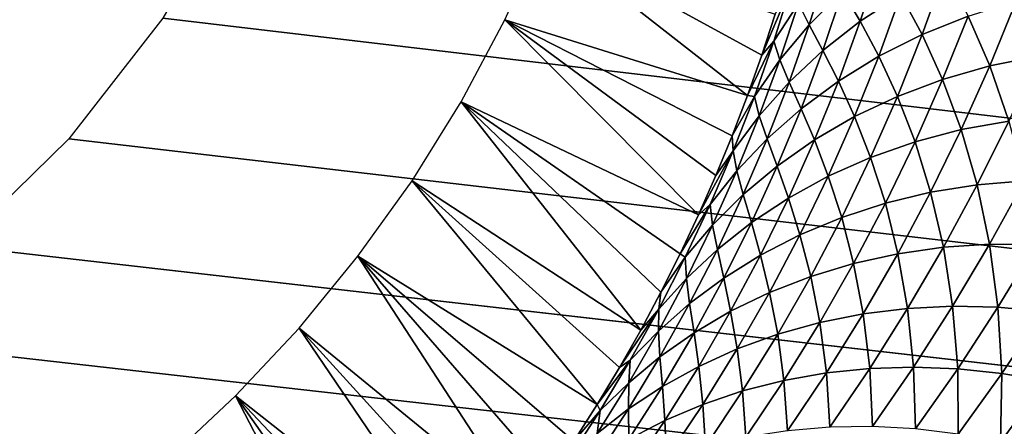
# Model space of a CAD drawing. Header units: millimetres. Extents: x -100 to 100, y -30 to 32.
# Tile 43 of 127: x -4.903 to -4.157, y -10.31 to -10.002. Entities that reach past the tile are written whole.
import ezdxf

# ---------------------------------------------------------------- set-up
doc = ezdxf.new("R2010")
doc.units = ezdxf.units.MM
doc.header["$LTSCALE"] = 81.481481
for name, color, linetype in [('3', 7, 'CONTINUOUS'), ('53', 7, 'CONTINUOUS'), ('6', 7, 'CONTINUOUS'), ('61', 7, 'CONTINUOUS'), ('62', 7, 'CONTINUOUS'), ('65', 7, 'CONTINUOUS'), ('66', 7, 'CONTINUOUS'), ('70', 7, 'CONTINUOUS'), ('75', 7, 'CONTINUOUS'), ('81', 7, 'CONTINUOUS'), ('83', 7, 'CONTINUOUS')]:
    doc.layers.add(name, color=color, linetype=linetype)

msp = doc.modelspace()

# ---------------------------------------------------------------- linework, layer by layer
at = {"layer": '3', "color": 7, "linetype": 'Continuous'}
for points in [[(-100, 30, -2), (100, 30, -2), (-100, -30, -2), (-100, 30, -2)], [(-100, -30, -2), (100, 30, -2), (100, -30, -2), (-100, -30, -2)]]:
    msp.add_3dface(points, dxfattribs=at)
at = {"layer": '53', "color": 7, "linetype": 'Continuous'}
for points in [[(79, 27.8, 669.2), (-79, 27.8, 669.2), (79, -27.8, 669.2), (79, 27.8, 669.2)], [(79, -27.8, 669.2), (-79, 27.8, 669.2), (-79, -27.8, 669.2), (79, -27.8, 669.2)]]:
    msp.add_3dface(points, dxfattribs=at)
at = {"layer": '6', "color": 7, "linetype": 'Continuous'}
for points in [[(-98, -28), (98, -28), (-98, 28), (-98, -28)], [(-98, 28), (98, -28), (98, 28), (-98, 28)]]:
    msp.add_3dface(points, dxfattribs=at)
at = {"layer": '61', "color": 7, "linetype": 'Continuous'}
for points in [[(51, 23, 14), (51, -23, 14), (-50, -23, 14), (51, 23, 14)], [(-50, 23, 14), (51, 23, 14), (-50, -23, 14), (-50, 23, 14)]]:
    msp.add_3dface(points, dxfattribs=at)
at = {"layer": '62', "color": 7, "linetype": 'Continuous'}
for points in [[(-50, -23, 18), (51, -23, 18), (-50, 23, 18), (-50, -23, 18)], [(-50, 23, 18), (51, -23, 18), (51, 23, 18), (-50, 23, 18)]]:
    msp.add_3dface(points, dxfattribs=at)
at = {"layer": '65', "linetype": 'Continuous'}
for points in [[(38, -12, 3.1), (38, -3, 3.1), (-5.14369, 10.29799, 3.1), (38, -12, 3.1)], [(-5.04195, 10.2423, 3.1), (38, -12, 3.1), (-5.14369, 10.29799, 3.1), (-5.04195, 10.2423, 3.1)], [(11.39107, 0.7547, 3.1), (38, -12, 3.1), (-5.04195, 10.2423, 3.1), (11.39107, 0.7547, 3.1)], [(46, -16, 3.1), (10.71534, -0.80092, 3.1), (-4.65088, -9.56496, 3.1), (46, -16, 3.1)], [(-4.66406, -9.68022, 3.1), (46, -16, 3.1), (-4.65088, -9.56496, 3.1), (-4.66406, -9.68022, 3.1)], [(-4.69281, -9.79263, 3.1), (46, -16, 3.1), (-4.66406, -9.68022, 3.1), (-4.69281, -9.79263, 3.1)], [(-4.7366, -9.90007, 3.1), (46, -16, 3.1), (-4.69281, -9.79263, 3.1), (-4.7366, -9.90007, 3.1)], [(-4.79459, -10.00051, 3.1), (46, -16, 3.1), (-4.7366, -9.90007, 3.1), (-4.79459, -10.00051, 3.1)], [(-4.86574, -10.09215, 3.1), (46, -16, 3.1), (-4.79459, -10.00051, 3.1), (-4.86574, -10.09215, 3.1)], [(-4.94872, -10.17326, 3.1), (46, -16, 3.1), (-4.86574, -10.09215, 3.1), (-4.94872, -10.17326, 3.1)], [(-5.04195, -10.2423, 3.1), (46, -16, 3.1), (-4.94872, -10.17326, 3.1), (-5.04195, -10.2423, 3.1)], [(-5.14369, -10.29799, 3.1), (46, -16, 3.1), (-5.04195, -10.2423, 3.1), (-5.14369, -10.29799, 3.1)], [(-5.2521, -10.33932, 3.1), (46, -16, 3.1), (-5.14369, -10.29799, 3.1), (-5.2521, -10.33932, 3.1)]]:
    msp.add_3dface(points, dxfattribs=at)
at = {"layer": '66', "color": 253, "linetype": 'Continuous', "true_color": 0xaab4c3}
for points in [[(-4.53536, -10.00198, 3.1), (-4.50637, -9.93801, 3.1), (-4.35137, -10.0593, 8.56154), (-4.53536, -10.00198, 3.1)], [(-4.35137, -10.0593, 8.56154), (-4.50637, -9.93801, 3.1), (-4.34054, -10.02858, 8.4846), (-4.35137, -10.0593, 8.56154)], [(-4.34054, -10.02858, 8.4846), (-4.50637, -9.93801, 3.1), (-4.33047, -9.99754, 8.40782), (-4.34054, -10.02858, 8.4846)], [(-4.56852, -10.06402, 3.1), (-4.53536, -10.00198, 3.1), (-4.38854, -10.14972, 8.79322), (-4.56852, -10.06402, 3.1)], [(-4.38854, -10.14972, 8.79322), (-4.53536, -10.00198, 3.1), (-4.37538, -10.11988, 8.71583), (-4.38854, -10.14972, 8.79322)], [(-4.37538, -10.11988, 8.71583), (-4.53536, -10.00198, 3.1), (-4.36298, -10.08972, 8.63862), (-4.37538, -10.11988, 8.71583)], [(-4.36298, -10.08972, 8.63862), (-4.53536, -10.00198, 3.1), (-4.35137, -10.0593, 8.56154), (-4.36298, -10.08972, 8.63862)], [(-4.6057, -10.12382, 3.1), (-4.56852, -10.06402, 3.1), (-4.43242, -10.23698, 9.02634), (-4.6057, -10.12382, 3.1)], [(-4.43242, -10.23698, 9.02634), (-4.56852, -10.06402, 3.1), (-4.41705, -10.20825, 8.94852), (-4.43242, -10.23698, 9.02634)], [(-4.41705, -10.20825, 8.94852), (-4.56852, -10.06402, 3.1), (-4.40243, -10.17917, 8.8708), (-4.41705, -10.20825, 8.94852)], [(-4.40243, -10.17917, 8.8708), (-4.56852, -10.06402, 3.1), (-4.38854, -10.14972, 8.79322), (-4.40243, -10.17917, 8.8708)], [(-4.64672, -10.18105, 3.1), (-4.6057, -10.12382, 3.1), (-4.46544, -10.29342, 9.18206), (-4.64672, -10.18105, 3.1)], [(-4.46544, -10.29342, 9.18206), (-4.6057, -10.12382, 3.1), (-4.44854, -10.26536, 9.1042), (-4.46544, -10.29342, 9.18206)], [(-4.44854, -10.26536, 9.1042), (-4.6057, -10.12382, 3.1), (-4.43242, -10.23698, 9.02634), (-4.44854, -10.26536, 9.1042)], [(-4.69139, -10.23548, 3.1), (-4.64672, -10.18105, 3.1), (-4.52049, -10.37508, 9.41587), (-4.69139, -10.23548, 3.1)], [(-4.52049, -10.37508, 9.41587), (-4.64672, -10.18105, 3.1), (-4.50143, -10.34829, 9.33788), (-4.52049, -10.37508, 9.41587)], [(-4.50143, -10.34829, 9.33788), (-4.64672, -10.18105, 3.1), (-4.48308, -10.32107, 9.25994), (-4.50143, -10.34829, 9.33788)], [(-4.48308, -10.32107, 9.25994), (-4.64672, -10.18105, 3.1), (-4.46544, -10.29342, 9.18206), (-4.48308, -10.32107, 9.25994)], [(-4.7395, -10.28685, 3.1), (-4.69139, -10.23548, 3.1), (-4.56092, -10.42749, 9.57189), (-4.7395, -10.28685, 3.1)], [(-4.56092, -10.42749, 9.57189), (-4.69139, -10.23548, 3.1), (-4.54031, -10.40148, 9.49388), (-4.56092, -10.42749, 9.57189)], [(-4.54031, -10.40148, 9.49388), (-4.69139, -10.23548, 3.1), (-4.52049, -10.37508, 9.41587), (-4.54031, -10.40148, 9.49388)], [(-4.79085, -10.33494, 3.1), (-4.7395, -10.28685, 3.1), (-4.6274, -10.50299, 9.80581), (-4.79085, -10.33494, 3.1)], [(-4.6274, -10.50299, 9.80581), (-4.7395, -10.28685, 3.1), (-4.60452, -10.47832, 9.72784), (-4.6274, -10.50299, 9.80581)], [(-4.60452, -10.47832, 9.72784), (-4.7395, -10.28685, 3.1), (-4.58234, -10.45313, 9.64987), (-4.60452, -10.47832, 9.72784)], [(-4.58234, -10.45313, 9.64987), (-4.7395, -10.28685, 3.1), (-4.56092, -10.42749, 9.57189), (-4.58234, -10.45313, 9.64987)]]:
    msp.add_3dface(points, dxfattribs=at)
at = {"layer": '70', "color": 253, "linetype": 'Continuous', "true_color": 0xaab4c3}
for points in [[(-4.29106, -9.96171, 8.58842), (-4.30468, -10.00565, 8.69022), (-4.31294, -9.98942, 8.56853), (-4.29106, -9.96171, 8.58842)], [(-4.29106, -9.96171, 8.58842), (-4.27936, -9.9805, 8.70961), (-4.30468, -10.00565, 8.69022), (-4.29106, -9.96171, 8.58842)], [(-4.25112, -9.95714, 8.7287), (-4.26605, -10.00297, 8.83011), (-4.27936, -9.9805, 8.70961), (-4.25112, -9.95714, 8.7287)], [(-4.25112, -9.95714, 8.7287), (-4.2352, -9.98293, 8.84832), (-4.26605, -10.00297, 8.83011), (-4.25112, -9.95714, 8.7287)], [(-4.202, -9.96528, 8.86584), (-4.21908, -10.01289, 8.96696), (-4.2352, -9.98293, 8.84832), (-4.202, -9.96528, 8.86584)], [(-4.202, -9.96528, 8.86584), (-4.18432, -9.99899, 8.98332), (-4.21908, -10.01289, 8.96696), (-4.202, -9.96528, 8.86584)], [(-4.34054, -10.02858, 8.4846), (-4.33047, -9.99754, 8.40782), (-4.31843, -9.97586, 8.44652), (-4.34054, -10.02858, 8.4846)], [(-4.34054, -10.02858, 8.4846), (-4.31843, -9.97586, 8.44652), (-4.33161, -10.01813, 8.54877), (-4.34054, -10.02858, 8.4846)], [(-4.31843, -9.97586, 8.44652), (-4.31294, -9.98942, 8.56853), (-4.33161, -10.01813, 8.54877), (-4.31843, -9.97586, 8.44652)], [(-4.27936, -9.9805, 8.70961), (-4.29432, -10.02513, 8.81141), (-4.30468, -10.00565, 8.69022), (-4.27936, -9.9805, 8.70961)], [(-4.27936, -9.9805, 8.70961), (-4.26605, -10.00297, 8.83011), (-4.29432, -10.02513, 8.81141), (-4.27936, -9.9805, 8.70961)], [(-4.2352, -9.98293, 8.84832), (-4.25193, -10.02939, 8.94975), (-4.26605, -10.00297, 8.83011), (-4.2352, -9.98293, 8.84832)], [(-4.2352, -9.98293, 8.84832), (-4.21908, -10.01289, 8.96696), (-4.25193, -10.02939, 8.94975), (-4.2352, -9.98293, 8.84832)], [(-4.31294, -9.98942, 8.56853), (-4.32698, -10.03222, 8.67075), (-4.33161, -10.01813, 8.54877), (-4.31294, -9.98942, 8.56853)], [(-4.31294, -9.98942, 8.56853), (-4.30468, -10.00565, 8.69022), (-4.32698, -10.03222, 8.67075), (-4.31294, -9.98942, 8.56853)], [(-4.14796, -9.98785, 8.99866), (-4.16789, -10.03685, 9.09965), (-4.18432, -9.99899, 8.98332), (-4.14796, -9.98785, 8.99866)], [(-4.14796, -9.98785, 8.99866), (-4.13106, -10.0295, 9.11369), (-4.16789, -10.03685, 9.09965), (-4.14796, -9.98785, 8.99866)], [(-4.18432, -9.99899, 8.98332), (-4.20358, -10.04701, 9.08449), (-4.21908, -10.01289, 8.96696), (-4.18432, -9.99899, 8.98332)], [(-4.18432, -9.99899, 8.98332), (-4.16789, -10.03685, 9.09965), (-4.20358, -10.04701, 9.08449), (-4.18432, -9.99899, 8.98332)], [(-4.30468, -10.00565, 8.69022), (-4.31984, -10.04908, 8.79243), (-4.32698, -10.03222, 8.67075), (-4.30468, -10.00565, 8.69022)], [(-4.30468, -10.00565, 8.69022), (-4.29432, -10.02513, 8.81141), (-4.31984, -10.04908, 8.79243), (-4.30468, -10.00565, 8.69022)], [(-4.26605, -10.00297, 8.83011), (-4.28259, -10.04824, 8.93188), (-4.29432, -10.02513, 8.81141), (-4.26605, -10.00297, 8.83011)], [(-4.26605, -10.00297, 8.83011), (-4.25193, -10.02939, 8.94975), (-4.28259, -10.04824, 8.93188), (-4.26605, -10.00297, 8.83011)], [(-4.21908, -10.01289, 8.96696), (-4.23782, -10.05985, 9.06837), (-4.25193, -10.02939, 8.94975), (-4.21908, -10.01289, 8.96696)], [(-4.21908, -10.01289, 8.96696), (-4.20358, -10.04701, 9.08449), (-4.23782, -10.05985, 9.06837), (-4.21908, -10.01289, 8.96696)], [(-4.35137, -10.0593, 8.56154), (-4.34054, -10.02858, 8.4846), (-4.33161, -10.01813, 8.54877), (-4.35137, -10.0593, 8.56154)], [(-4.35137, -10.0593, 8.56154), (-4.33161, -10.01813, 8.54877), (-4.34624, -10.05986, 8.6514), (-4.35137, -10.0593, 8.56154)], [(-4.33161, -10.01813, 8.54877), (-4.32698, -10.03222, 8.67075), (-4.34624, -10.05986, 8.6514), (-4.33161, -10.01813, 8.54877)], [(-4.29432, -10.02513, 8.81141), (-4.31084, -10.0692, 8.91355), (-4.31984, -10.04908, 8.79243), (-4.29432, -10.02513, 8.81141)], [(-4.29432, -10.02513, 8.81141), (-4.28259, -10.04824, 8.93188), (-4.31084, -10.0692, 8.91355), (-4.29432, -10.02513, 8.81141)], [(-4.25193, -10.02939, 8.94975), (-4.27028, -10.07521, 9.05145), (-4.28259, -10.04824, 8.93188), (-4.25193, -10.02939, 8.94975)], [(-4.25193, -10.02939, 8.94975), (-4.23782, -10.05985, 9.06837), (-4.27028, -10.07521, 9.05145), (-4.25193, -10.02939, 8.94975)], [(-4.32698, -10.03222, 8.67075), (-4.34251, -10.0745, 8.77336), (-4.34624, -10.05986, 8.6514), (-4.32698, -10.03222, 8.67075)], [(-4.32698, -10.03222, 8.67075), (-4.31984, -10.04908, 8.79243), (-4.34251, -10.0745, 8.77336), (-4.32698, -10.03222, 8.67075)], [(-4.16789, -10.03685, 9.09965), (-4.18946, -10.08508, 9.20085), (-4.20358, -10.04701, 9.08449), (-4.16789, -10.03685, 9.09965)], [(-4.16789, -10.03685, 9.09965), (-4.15342, -10.07858, 9.21478), (-4.18946, -10.08508, 9.20085), (-4.16789, -10.03685, 9.09965)], [(-4.13106, -10.0295, 9.11369), (-4.15342, -10.07858, 9.21478), (-4.16789, -10.03685, 9.09965), (-4.13106, -10.0295, 9.11369)], [(-4.31984, -10.04908, 8.79243), (-4.33651, -10.09196, 8.89496), (-4.34251, -10.0745, 8.77336), (-4.31984, -10.04908, 8.79243)], [(-4.31984, -10.04908, 8.79243), (-4.31084, -10.0692, 8.91355), (-4.33651, -10.09196, 8.89496), (-4.31984, -10.04908, 8.79243)], [(-4.28259, -10.04824, 8.93188), (-4.30071, -10.0929, 9.03392), (-4.31084, -10.0692, 8.91355), (-4.28259, -10.04824, 8.93188)], [(-4.28259, -10.04824, 8.93188), (-4.27028, -10.07521, 9.05145), (-4.30071, -10.0929, 9.03392), (-4.28259, -10.04824, 8.93188)], [(-4.20358, -10.04701, 9.08449), (-4.22448, -10.09429, 9.18587), (-4.23782, -10.05985, 9.06837), (-4.20358, -10.04701, 9.08449)], [(-4.20358, -10.04701, 9.08449), (-4.18946, -10.08508, 9.20085), (-4.22448, -10.09429, 9.18587), (-4.20358, -10.04701, 9.08449)], [(-4.36298, -10.08972, 8.63862), (-4.35137, -10.0593, 8.56154), (-4.34624, -10.05986, 8.6514), (-4.36298, -10.08972, 8.63862)], [(-4.36298, -10.08972, 8.63862), (-4.34624, -10.05986, 8.6514), (-4.36229, -10.10106, 8.75441), (-4.36298, -10.08972, 8.63862)], [(-4.34624, -10.05986, 8.6514), (-4.34251, -10.0745, 8.77336), (-4.36229, -10.10106, 8.75441), (-4.34624, -10.05986, 8.6514)], [(-4.23782, -10.05985, 9.06837), (-4.25817, -10.10609, 9.16998), (-4.27028, -10.07521, 9.05145), (-4.23782, -10.05985, 9.06837)], [(-4.23782, -10.05985, 9.06837), (-4.22448, -10.09429, 9.18587), (-4.25817, -10.10609, 9.16998), (-4.23782, -10.05985, 9.06837)], [(-4.31084, -10.0692, 8.91355), (-4.3289, -10.11267, 9.01595), (-4.33651, -10.09196, 8.89496), (-4.31084, -10.0692, 8.91355)], [(-4.31084, -10.0692, 8.91355), (-4.30071, -10.0929, 9.03392), (-4.3289, -10.11267, 9.01595), (-4.31084, -10.0692, 8.91355)], [(-4.34251, -10.0745, 8.77336), (-4.3595, -10.11623, 8.87628), (-4.36229, -10.10106, 8.75441), (-4.34251, -10.0745, 8.77336)], [(-4.34251, -10.0745, 8.77336), (-4.33651, -10.09196, 8.89496), (-4.3595, -10.11623, 8.87628), (-4.34251, -10.0745, 8.77336)], [(-4.27028, -10.07521, 9.05145), (-4.29022, -10.12036, 9.15334), (-4.30071, -10.0929, 9.03392), (-4.27028, -10.07521, 9.05145)], [(-4.27028, -10.07521, 9.05145), (-4.25817, -10.10609, 9.16998), (-4.29022, -10.12036, 9.15334), (-4.27028, -10.07521, 9.05145)], [(-4.15342, -10.07858, 9.21478), (-4.1774, -10.12683, 9.31598), (-4.18946, -10.08508, 9.20085), (-4.15342, -10.07858, 9.21478)], [(-4.15342, -10.07858, 9.21478), (-4.14153, -10.12379, 9.3287), (-4.1774, -10.12683, 9.31598), (-4.15342, -10.07858, 9.21478)], [(-4.18946, -10.08508, 9.20085), (-4.21267, -10.13251, 9.30216), (-4.22448, -10.09429, 9.18587), (-4.18946, -10.08508, 9.20085)], [(-4.18946, -10.08508, 9.20085), (-4.1774, -10.12683, 9.31598), (-4.21267, -10.13251, 9.30216), (-4.18946, -10.08508, 9.20085)], [(-4.37538, -10.11988, 8.71583), (-4.36298, -10.08972, 8.63862), (-4.36229, -10.10106, 8.75441), (-4.37538, -10.11988, 8.71583)], [(-4.33651, -10.09196, 8.89496), (-4.35467, -10.13425, 8.99772), (-4.3595, -10.11623, 8.87628), (-4.33651, -10.09196, 8.89496)], [(-4.33651, -10.09196, 8.89496), (-4.3289, -10.11267, 9.01595), (-4.35467, -10.13425, 8.99772), (-4.33651, -10.09196, 8.89496)], [(-4.30071, -10.0929, 9.03392), (-4.32039, -10.1369, 9.13612), (-4.3289, -10.11267, 9.01595), (-4.30071, -10.0929, 9.03392)], [(-4.30071, -10.0929, 9.03392), (-4.29022, -10.12036, 9.15334), (-4.32039, -10.1369, 9.13612), (-4.30071, -10.0929, 9.03392)], [(-4.22448, -10.09429, 9.18587), (-4.247, -10.14079, 9.28734), (-4.25817, -10.10609, 9.16998), (-4.22448, -10.09429, 9.18587)], [(-4.22448, -10.09429, 9.18587), (-4.21267, -10.13251, 9.30216), (-4.247, -10.14079, 9.28734), (-4.22448, -10.09429, 9.18587)], [(-4.38854, -10.14972, 8.79322), (-4.37538, -10.11988, 8.71583), (-4.36229, -10.10106, 8.75441), (-4.38854, -10.14972, 8.79322)], [(-4.38854, -10.14972, 8.79322), (-4.36229, -10.10106, 8.75441), (-4.37975, -10.14169, 8.8577), (-4.38854, -10.14972, 8.79322)], [(-4.36229, -10.10106, 8.75441), (-4.3595, -10.11623, 8.87628), (-4.37975, -10.14169, 8.8577), (-4.36229, -10.10106, 8.75441)], [(-4.25817, -10.10609, 9.16998), (-4.2801, -10.15159, 9.27168), (-4.29022, -10.12036, 9.15334), (-4.25817, -10.10609, 9.16998)], [(-4.25817, -10.10609, 9.16998), (-4.247, -10.14079, 9.28734), (-4.2801, -10.15159, 9.27168), (-4.25817, -10.10609, 9.16998)], [(-4.3595, -10.11623, 8.87628), (-4.37793, -10.15737, 8.97942), (-4.37975, -10.14169, 8.8577), (-4.3595, -10.11623, 8.87628)], [(-4.3595, -10.11623, 8.87628), (-4.35467, -10.13425, 8.99772), (-4.37793, -10.15737, 8.97942), (-4.3595, -10.11623, 8.87628)], [(-4.3289, -10.11267, 9.01595), (-4.34847, -10.1555, 9.11849), (-4.35467, -10.13425, 8.99772), (-4.3289, -10.11267, 9.01595)], [(-4.3289, -10.11267, 9.01595), (-4.32039, -10.1369, 9.13612), (-4.34847, -10.1555, 9.11849), (-4.3289, -10.11267, 9.01595)], [(-4.29022, -10.12036, 9.15334), (-4.31171, -10.16478, 9.25532), (-4.32039, -10.1369, 9.13612), (-4.29022, -10.12036, 9.15334)], [(-4.29022, -10.12036, 9.15334), (-4.2801, -10.15159, 9.27168), (-4.31171, -10.16478, 9.25532), (-4.29022, -10.12036, 9.15334)], [(-4.14153, -10.12379, 9.3287), (-4.16797, -10.17184, 9.42988), (-4.1774, -10.12683, 9.31598), (-4.14153, -10.12379, 9.3287)], [(-4.14153, -10.12379, 9.3287), (-4.13271, -10.17202, 9.44143), (-4.16797, -10.17184, 9.42988), (-4.14153, -10.12379, 9.3287)], [(-4.21267, -10.13251, 9.30216), (-4.23745, -10.17907, 9.40348), (-4.247, -10.14079, 9.28734), (-4.21267, -10.13251, 9.30216)], [(-4.21267, -10.13251, 9.30216), (-4.20298, -10.17419, 9.41719), (-4.23745, -10.17907, 9.40348), (-4.21267, -10.13251, 9.30216)], [(-4.1774, -10.12683, 9.31598), (-4.20298, -10.17419, 9.41719), (-4.21267, -10.13251, 9.30216), (-4.1774, -10.12683, 9.31598)], [(-4.1774, -10.12683, 9.31598), (-4.16797, -10.17184, 9.42988), (-4.20298, -10.17419, 9.41719), (-4.1774, -10.12683, 9.31598)], [(-4.35467, -10.13425, 8.99772), (-4.3743, -10.17591, 9.10062), (-4.37793, -10.15737, 8.97942), (-4.35467, -10.13425, 8.99772)], [(-4.35467, -10.13425, 8.99772), (-4.34847, -10.1555, 9.11849), (-4.3743, -10.17591, 9.10062), (-4.35467, -10.13425, 8.99772)], [(-4.32039, -10.1369, 9.13612), (-4.34158, -10.1802, 9.2384), (-4.34847, -10.1555, 9.11849), (-4.32039, -10.1369, 9.13612)], [(-4.32039, -10.1369, 9.13612), (-4.31171, -10.16478, 9.25532), (-4.34158, -10.1802, 9.2384), (-4.32039, -10.1369, 9.13612)], [(-4.247, -10.14079, 9.28734), (-4.27108, -10.18646, 9.38883), (-4.2801, -10.15159, 9.27168), (-4.247, -10.14079, 9.28734)], [(-4.247, -10.14079, 9.28734), (-4.23745, -10.17907, 9.40348), (-4.27108, -10.18646, 9.38883), (-4.247, -10.14079, 9.28734)], [(-4.40243, -10.17917, 8.8708), (-4.38854, -10.14972, 8.79322), (-4.37975, -10.14169, 8.8577), (-4.40243, -10.17917, 8.8708)], [(-4.40243, -10.17917, 8.8708), (-4.37975, -10.14169, 8.8577), (-4.39859, -10.18172, 8.9612), (-4.40243, -10.17917, 8.8708)], [(-4.37975, -10.14169, 8.8577), (-4.37793, -10.15737, 8.97942), (-4.39859, -10.18172, 8.9612), (-4.37975, -10.14169, 8.8577)], [(-4.34847, -10.1555, 9.11849), (-4.36952, -10.19764, 9.2211), (-4.3743, -10.17591, 9.10062), (-4.34847, -10.1555, 9.11849)], [(-4.34847, -10.1555, 9.11849), (-4.34158, -10.1802, 9.2384), (-4.36952, -10.19764, 9.2211), (-4.34847, -10.1555, 9.11849)], [(-4.2801, -10.15159, 9.27168), (-4.30359, -10.19628, 9.37339), (-4.31171, -10.16478, 9.25532), (-4.2801, -10.15159, 9.27168)], [(-4.2801, -10.15159, 9.27168), (-4.27108, -10.18646, 9.38883), (-4.30359, -10.19628, 9.37339), (-4.2801, -10.15159, 9.27168)], [(-4.37793, -10.15737, 8.97942), (-4.39776, -10.19787, 9.08268), (-4.39859, -10.18172, 8.9612), (-4.37793, -10.15737, 8.97942)], [(-4.37793, -10.15737, 8.97942), (-4.3743, -10.17591, 9.10062), (-4.39776, -10.19787, 9.08268), (-4.37793, -10.15737, 8.97942)], [(-4.31171, -10.16478, 9.25532), (-4.33473, -10.20843, 9.35728), (-4.34158, -10.1802, 9.2384), (-4.31171, -10.16478, 9.25532)], [(-4.31171, -10.16478, 9.25532), (-4.30359, -10.19628, 9.37339), (-4.33473, -10.20843, 9.35728), (-4.31171, -10.16478, 9.25532)], [(-4.3743, -10.17591, 9.10062), (-4.39535, -10.2169, 9.20357), (-4.39776, -10.19787, 9.08268), (-4.3743, -10.17591, 9.10062)], [(-4.3743, -10.17591, 9.10062), (-4.36952, -10.19764, 9.2211), (-4.39535, -10.2169, 9.20357), (-4.3743, -10.17591, 9.10062)], [(-4.20298, -10.17419, 9.41719), (-4.23013, -10.22062, 9.51833), (-4.23745, -10.17907, 9.40348), (-4.20298, -10.17419, 9.41719)], [(-4.20298, -10.17419, 9.41719), (-4.19598, -10.21893, 9.53097), (-4.23013, -10.22062, 9.51833), (-4.20298, -10.17419, 9.41719)], [(-4.16797, -10.17184, 9.42988), (-4.19598, -10.21893, 9.53097), (-4.20298, -10.17419, 9.41719), (-4.16797, -10.17184, 9.42988)], [(-4.16797, -10.17184, 9.42988), (-4.16163, -10.21966, 9.54254), (-4.19598, -10.21893, 9.53097), (-4.16797, -10.17184, 9.42988)], [(-4.13271, -10.17202, 9.44143), (-4.16163, -10.21966, 9.54254), (-4.16797, -10.17184, 9.42988), (-4.13271, -10.17202, 9.44143)], [(-4.13271, -10.17202, 9.44143), (-4.12734, -10.22276, 9.55298), (-4.16163, -10.21966, 9.54254), (-4.13271, -10.17202, 9.44143)], [(-4.41705, -10.20825, 8.94852), (-4.39859, -10.18172, 8.9612), (-4.41878, -10.22112, 9.06481), (-4.41705, -10.20825, 8.94852)], [(-4.39859, -10.18172, 8.9612), (-4.39776, -10.19787, 9.08268), (-4.41878, -10.22112, 9.06481), (-4.39859, -10.18172, 8.9612)], [(-4.41705, -10.20825, 8.94852), (-4.40243, -10.17917, 8.8708), (-4.39859, -10.18172, 8.9612), (-4.41705, -10.20825, 8.94852)], [(-4.34158, -10.1802, 9.2384), (-4.36427, -10.22275, 9.34066), (-4.36952, -10.19764, 9.2211), (-4.34158, -10.1802, 9.2384)], [(-4.34158, -10.1802, 9.2384), (-4.33473, -10.20843, 9.35728), (-4.36427, -10.22275, 9.34066), (-4.34158, -10.1802, 9.2384)], [(-4.23745, -10.17907, 9.40348), (-4.26379, -10.22473, 9.50472), (-4.27108, -10.18646, 9.38883), (-4.23745, -10.17907, 9.40348)], [(-4.23745, -10.17907, 9.40348), (-4.23013, -10.22062, 9.51833), (-4.26379, -10.22473, 9.50472), (-4.23745, -10.17907, 9.40348)], [(-4.27108, -10.18646, 9.38883), (-4.2967, -10.23126, 9.49024), (-4.30359, -10.19628, 9.37339), (-4.27108, -10.18646, 9.38883)], [(-4.27108, -10.18646, 9.38883), (-4.26379, -10.22473, 9.50472), (-4.2967, -10.23126, 9.49024), (-4.27108, -10.18646, 9.38883)], [(-4.39776, -10.19787, 9.08268), (-4.39535, -10.2169, 9.20357), (-4.41897, -10.23771, 9.18596), (-4.39776, -10.19787, 9.08268)], [(-4.39776, -10.19787, 9.08268), (-4.41897, -10.23771, 9.18596), (-4.41878, -10.22112, 9.06481), (-4.39776, -10.19787, 9.08268)], [(-4.36952, -10.19764, 9.2211), (-4.39201, -10.23906, 9.32367), (-4.39535, -10.2169, 9.20357), (-4.36952, -10.19764, 9.2211)], [(-4.36952, -10.19764, 9.2211), (-4.36427, -10.22275, 9.34066), (-4.39201, -10.23906, 9.32367), (-4.36952, -10.19764, 9.2211)], [(-4.30359, -10.19628, 9.37339), (-4.3286, -10.24013, 9.475), (-4.33473, -10.20843, 9.35728), (-4.30359, -10.19628, 9.37339)], [(-4.30359, -10.19628, 9.37339), (-4.2967, -10.23126, 9.49024), (-4.3286, -10.24013, 9.475), (-4.30359, -10.19628, 9.37339)], [(-4.43242, -10.23698, 9.02634), (-4.41705, -10.20825, 8.94852), (-4.41878, -10.22112, 9.06481), (-4.43242, -10.23698, 9.02634)], [(-4.33473, -10.20843, 9.35728), (-4.35924, -10.25126, 9.45914), (-4.36427, -10.22275, 9.34066), (-4.33473, -10.20843, 9.35728)], [(-4.33473, -10.20843, 9.35728), (-4.3286, -10.24013, 9.475), (-4.35924, -10.25126, 9.45914), (-4.33473, -10.20843, 9.35728)], [(-4.44854, -10.26536, 9.1042), (-4.43242, -10.23698, 9.02634), (-4.41878, -10.22112, 9.06481), (-4.44854, -10.26536, 9.1042)], [(-4.44854, -10.26536, 9.1042), (-4.41878, -10.22112, 9.06481), (-4.44029, -10.25984, 9.16843), (-4.44854, -10.26536, 9.1042)], [(-4.41878, -10.22112, 9.06481), (-4.41897, -10.23771, 9.18596), (-4.44029, -10.25984, 9.16843), (-4.41878, -10.22112, 9.06481)], [(-4.39535, -10.2169, 9.20357), (-4.41781, -10.25716, 9.30646), (-4.41897, -10.23771, 9.18596), (-4.39535, -10.2169, 9.20357)], [(-4.39535, -10.2169, 9.20357), (-4.39201, -10.23906, 9.32367), (-4.41781, -10.25716, 9.30646), (-4.39535, -10.2169, 9.20357)], [(-4.36427, -10.22275, 9.34066), (-4.38842, -10.2645, 9.4428), (-4.39201, -10.23906, 9.32367), (-4.36427, -10.22275, 9.34066)], [(-4.36427, -10.22275, 9.34066), (-4.35924, -10.25126, 9.45914), (-4.38842, -10.2645, 9.4428), (-4.36427, -10.22275, 9.34066)], [(-4.23013, -10.22062, 9.51833), (-4.25884, -10.26607, 9.61935), (-4.26379, -10.22473, 9.50472), (-4.23013, -10.22062, 9.51833)], [(-4.23013, -10.22062, 9.51833), (-4.22557, -10.26503, 9.63194), (-4.25884, -10.26607, 9.61935), (-4.23013, -10.22062, 9.51833)], [(-4.19598, -10.21893, 9.53097), (-4.22557, -10.26503, 9.63194), (-4.23013, -10.22062, 9.51833), (-4.19598, -10.21893, 9.53097)], [(-4.19598, -10.21893, 9.53097), (-4.19213, -10.26629, 9.64353), (-4.22557, -10.26503, 9.63194), (-4.19598, -10.21893, 9.53097)], [(-4.16163, -10.21966, 9.54254), (-4.19213, -10.26629, 9.64353), (-4.19598, -10.21893, 9.53097), (-4.16163, -10.21966, 9.54254)], [(-4.16163, -10.21966, 9.54254), (-4.15877, -10.26982, 9.65405), (-4.19213, -10.26629, 9.64353), (-4.16163, -10.21966, 9.54254)], [(-4.12734, -10.22276, 9.55298), (-4.15877, -10.26982, 9.65405), (-4.16163, -10.21966, 9.54254), (-4.12734, -10.22276, 9.55298)], [(-4.12734, -10.22276, 9.55298), (-4.12575, -10.27552, 9.66344), (-4.15877, -10.26982, 9.65405), (-4.12734, -10.22276, 9.55298)], [(-4.26379, -10.22473, 9.50472), (-4.2917, -10.26945, 9.60584), (-4.2967, -10.23126, 9.49024), (-4.26379, -10.22473, 9.50472)], [(-4.26379, -10.22473, 9.50472), (-4.25884, -10.26607, 9.61935), (-4.2917, -10.26945, 9.60584), (-4.26379, -10.22473, 9.50472)], [(-4.41897, -10.23771, 9.18596), (-4.41781, -10.25716, 9.30646), (-4.44153, -10.27684, 9.28918), (-4.41897, -10.23771, 9.18596)], [(-4.41897, -10.23771, 9.18596), (-4.44153, -10.27684, 9.28918), (-4.44029, -10.25984, 9.16843), (-4.41897, -10.23771, 9.18596)], [(-4.2967, -10.23126, 9.49024), (-4.32388, -10.27515, 9.59152), (-4.3286, -10.24013, 9.475), (-4.2967, -10.23126, 9.49024)], [(-4.2967, -10.23126, 9.49024), (-4.2917, -10.26945, 9.60584), (-4.32388, -10.27515, 9.59152), (-4.2967, -10.23126, 9.49024)], [(-4.39201, -10.23906, 9.32367), (-4.41594, -10.2797, 9.42611), (-4.41781, -10.25716, 9.30646), (-4.39201, -10.23906, 9.32367)], [(-4.39201, -10.23906, 9.32367), (-4.38842, -10.2645, 9.4428), (-4.41594, -10.2797, 9.42611), (-4.39201, -10.23906, 9.32367)], [(-4.3286, -10.24013, 9.475), (-4.35514, -10.2831, 9.57648), (-4.35924, -10.25126, 9.45914), (-4.3286, -10.24013, 9.475)], [(-4.3286, -10.24013, 9.475), (-4.32388, -10.27515, 9.59152), (-4.35514, -10.2831, 9.57648), (-4.3286, -10.24013, 9.475)], [(-4.35924, -10.25126, 9.45914), (-4.38526, -10.29324, 9.56087), (-4.38842, -10.2645, 9.4428), (-4.35924, -10.25126, 9.45914)], [(-4.35924, -10.25126, 9.45914), (-4.35514, -10.2831, 9.57648), (-4.38526, -10.29324, 9.56087), (-4.35924, -10.25126, 9.45914)], [(-4.46544, -10.29342, 9.18206), (-4.44854, -10.26536, 9.1042), (-4.44029, -10.25984, 9.16843), (-4.46544, -10.29342, 9.18206)], [(-4.46544, -10.29342, 9.18206), (-4.44029, -10.25984, 9.16843), (-4.4631, -10.29786, 9.27197), (-4.46544, -10.29342, 9.18206)], [(-4.44029, -10.25984, 9.16843), (-4.44153, -10.27684, 9.28918), (-4.4631, -10.29786, 9.27197), (-4.44029, -10.25984, 9.16843)], [(-4.41781, -10.25716, 9.30646), (-4.41594, -10.2797, 9.42611), (-4.44164, -10.29668, 9.40921), (-4.41781, -10.25716, 9.30646)], [(-4.41781, -10.25716, 9.30646), (-4.44164, -10.29668, 9.40921), (-4.44153, -10.27684, 9.28918), (-4.41781, -10.25716, 9.30646)], [(-4.38842, -10.2645, 9.4428), (-4.41404, -10.30543, 9.54479), (-4.41594, -10.2797, 9.42611), (-4.38842, -10.2645, 9.4428)], [(-4.38842, -10.2645, 9.4428), (-4.38526, -10.29324, 9.56087), (-4.41404, -10.30543, 9.54479), (-4.38842, -10.2645, 9.4428)], [(-4.25884, -10.26607, 9.61935), (-4.28916, -10.31054, 9.72025), (-4.2917, -10.26945, 9.60584), (-4.25884, -10.26607, 9.61935)], [(-4.25884, -10.26607, 9.61935), (-4.25676, -10.3101, 9.73279), (-4.28916, -10.31054, 9.72025), (-4.25884, -10.26607, 9.61935)], [(-4.22557, -10.26503, 9.63194), (-4.25676, -10.3101, 9.73279), (-4.25884, -10.26607, 9.61935), (-4.22557, -10.26503, 9.63194)], [(-4.22557, -10.26503, 9.63194), (-4.22423, -10.31188, 9.74439), (-4.25676, -10.3101, 9.73279), (-4.22557, -10.26503, 9.63194)], [(-4.19213, -10.26629, 9.64353), (-4.22423, -10.31188, 9.74439), (-4.22557, -10.26503, 9.63194), (-4.19213, -10.26629, 9.64353)], [(-4.19213, -10.26629, 9.64353), (-4.19181, -10.31581, 9.75498), (-4.22423, -10.31188, 9.74439), (-4.19213, -10.26629, 9.64353)], [(-4.15877, -10.26982, 9.65405), (-4.19181, -10.31581, 9.75498), (-4.19213, -10.26629, 9.64353), (-4.15877, -10.26982, 9.65405)], [(-4.32388, -10.27515, 9.59152), (-4.35263, -10.31809, 9.69267), (-4.35514, -10.2831, 9.57648), (-4.32388, -10.27515, 9.59152)], [(-4.32388, -10.27515, 9.59152), (-4.3212, -10.3132, 9.70684), (-4.35263, -10.31809, 9.69267), (-4.32388, -10.27515, 9.59152)], [(-4.2917, -10.26945, 9.60584), (-4.3212, -10.3132, 9.70684), (-4.32388, -10.27515, 9.59152), (-4.2917, -10.26945, 9.60584)], [(-4.2917, -10.26945, 9.60584), (-4.28916, -10.31054, 9.72025), (-4.3212, -10.3132, 9.70684), (-4.2917, -10.26945, 9.60584)], [(-4.15877, -10.26982, 9.65405), (-4.15973, -10.32182, 9.76451), (-4.19181, -10.31581, 9.75498), (-4.15877, -10.26982, 9.65405)], [(-4.12575, -10.27552, 9.66344), (-4.15973, -10.32182, 9.76451), (-4.15877, -10.26982, 9.65405), (-4.12575, -10.27552, 9.66344)], [(-4.12575, -10.27552, 9.66344), (-4.12818, -10.32981, 9.77294), (-4.15973, -10.32182, 9.76451), (-4.12575, -10.27552, 9.66344)], [(-4.44153, -10.27684, 9.28918), (-4.44164, -10.29668, 9.40921), (-4.46542, -10.31522, 9.39225), (-4.44153, -10.27684, 9.28918)], [(-4.44153, -10.27684, 9.28918), (-4.46542, -10.31522, 9.39225), (-4.4631, -10.29786, 9.27197), (-4.44153, -10.27684, 9.28918)], [(-4.41594, -10.2797, 9.42611), (-4.44129, -10.31954, 9.52839), (-4.44164, -10.29668, 9.40921), (-4.41594, -10.2797, 9.42611)], [(-4.41594, -10.2797, 9.42611), (-4.41404, -10.30543, 9.54479), (-4.44129, -10.31954, 9.52839), (-4.41594, -10.2797, 9.42611)], [(-4.35514, -10.2831, 9.57648), (-4.38324, -10.32516, 9.67783), (-4.38526, -10.29324, 9.56087), (-4.35514, -10.2831, 9.57648)], [(-4.35514, -10.2831, 9.57648), (-4.35263, -10.31809, 9.69267), (-4.38324, -10.32516, 9.67783), (-4.35514, -10.2831, 9.57648)], [(-4.48308, -10.32107, 9.25994), (-4.4631, -10.29786, 9.27197), (-4.48719, -10.33513, 9.37534), (-4.48308, -10.32107, 9.25994)], [(-4.4631, -10.29786, 9.27197), (-4.46542, -10.31522, 9.39225), (-4.48719, -10.33513, 9.37534), (-4.4631, -10.29786, 9.27197)], [(-4.48308, -10.32107, 9.25994), (-4.46544, -10.29342, 9.18206), (-4.4631, -10.29786, 9.27197), (-4.48308, -10.32107, 9.25994)], [(-4.44164, -10.29668, 9.40921), (-4.44129, -10.31954, 9.52839), (-4.46687, -10.3354, 9.51179), (-4.44164, -10.29668, 9.40921)], [(-4.44164, -10.29668, 9.40921), (-4.46687, -10.3354, 9.51179), (-4.46542, -10.31522, 9.39225), (-4.44164, -10.29668, 9.40921)], [(-4.38526, -10.29324, 9.56087), (-4.41282, -10.33433, 9.66244), (-4.41404, -10.30543, 9.54479), (-4.38526, -10.29324, 9.56087)], [(-4.38526, -10.29324, 9.56087), (-4.38324, -10.32516, 9.67783), (-4.41282, -10.33433, 9.66244), (-4.38526, -10.29324, 9.56087)], [(-4.41404, -10.30543, 9.54479), (-4.44116, -10.3455, 9.64662), (-4.44129, -10.31954, 9.52839), (-4.41404, -10.30543, 9.54479)], [(-4.41404, -10.30543, 9.54479), (-4.41282, -10.33433, 9.66244), (-4.44116, -10.3455, 9.64662), (-4.41404, -10.30543, 9.54479)]]:
    msp.add_3dface(points, dxfattribs=at)
at = {"layer": '75', "linetype": 'Continuous'}
for points in [[(-79.5, -27.2149, 665.5), (-79.5, 29, 665.5), (79.5, 29, 665.5), (-79.5, -27.2149, 665.5)], [(79.5, -27.2149, 665.5), (-79.5, -27.2149, 665.5), (79.5, 29, 665.5), (79.5, -27.2149, 665.5)]]:
    msp.add_3dface(points, dxfattribs=at)
at = {"layer": '81', "linetype": 'Continuous'}
for points in [[(-79.5, 28.21493, 21.1358), (-60.32829, 28.10151, 22.38335), (79.5, -30.20258, 663.72839), (-79.5, 28.21493, 21.1358)], [(-79.5, -30.20258, 663.72839), (-79.5, 28.21493, 21.1358), (79.5, -30.20258, 663.72839), (-79.5, -30.20258, 663.72839)], [(-60.32829, 28.10151, 22.38335), (-60.17171, 28.10151, 22.38335), (79.5, -30.20258, 663.72839), (-60.32829, 28.10151, 22.38335)], [(-60.17171, 28.10151, 22.38335), (60.17171, 28.10151, 22.38335), (79.5, -30.20258, 663.72839), (-60.17171, 28.10151, 22.38335)]]:
    msp.add_3dface(points, dxfattribs=at)
at = {"layer": '83', "linetype": 'Continuous'}
for points in [[(79.5, 29.70877, 21.27161), (60.3398, 29.60777, 22.38257), (-79.5, -28.70874, 663.8642), (79.5, 29.70877, 21.27161)], [(79.5, -28.70874, 663.8642), (79.5, 29.70877, 21.27161), (-79.5, -28.70874, 663.8642), (79.5, -28.70874, 663.8642)], [(60.3398, 29.60777, 22.38257), (60.18235, 29.60764, 22.38397), (-79.5, -28.70874, 663.8642), (60.3398, 29.60777, 22.38257)], [(60.18235, 29.60764, 22.38397), (-60.18235, 29.60764, 22.38397), (-79.5, -28.70874, 663.8642), (60.18235, 29.60764, 22.38397)]]:
    msp.add_3dface(points, dxfattribs=at)

doc.saveas('drawing.dxf')
